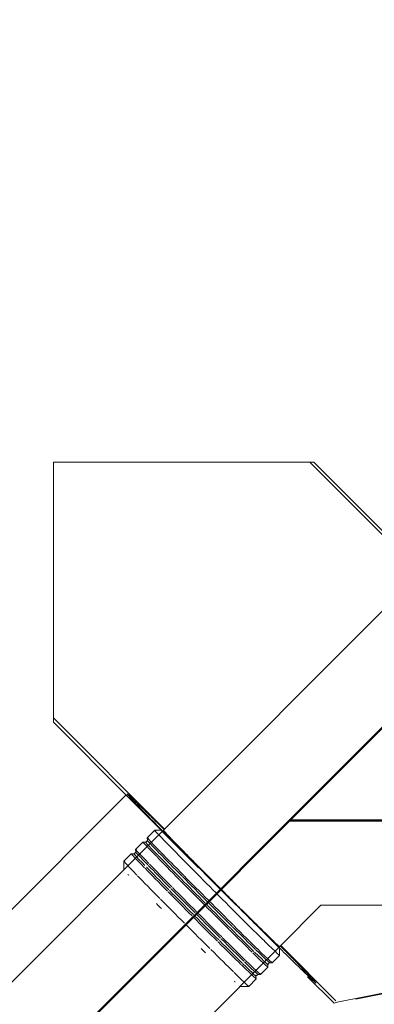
# Model space of a CAD drawing. Header units: millimetres. Extents: x 83162 to 161202, y 56220 to 105342.
# Tile 112 of 209: x 136032 to 136377, y 90088 to 91045. Entities that reach past the tile are written whole.
import ezdxf
from ezdxf import colors
from ezdxf.entities.mleader import LeaderData, LeaderLine
from ezdxf.math import Vec2, Vec3

# ---------------------------------------------------------------- set-up
doc = ezdxf.new("R2010")
doc.units = ezdxf.units.MM
doc.linetypes.add('ADSK_Штрих_ш2 п1_5', pattern=[350, 200, -150])
for name, color, linetype, lineweight in [('P-PIPE-____-OTLN', 7, 'Continuous', 50), ('Греющ. кабель', 204, 'Continuous', 50), ('ДЕВИ', 7, 'Continuous', 0)]:
    doc.layers.add(name, color=color, linetype=linetype, lineweight=lineweight)
doc.styles.add('ДЕВИ', font='CS_Gost2304.shx', dxfattribs={"width": 0.8})

# ---------------------------------------------------------------- blocks, each defined once
blk = doc.blocks.new('Соединитель Norma Rapid - Соединитель Norma Rapid-V188-ВКК_01_К3_З_ЭОМ_греющий кабель_')
at = {"layer": 'P-PIPE-____-OTLN', "color": 8, "lineweight": 9, "true_color": 0x808080}
for p, q in [((136163.38, 90257.11), (136156.12, 90249.86)), ((136169.81, 90257.12), (136163.39, 90257.12)), ((136151.96, 90245.69), (136144.76, 90238.49)), ((136154.64, 90245.46), (136151.97, 90245.69)), ((136156.36, 90247.18), (136154.63, 90245.45)), ((136156.12, 90249.84), (136156.36, 90247.17)), ((136140.59, 90234.32), (136133.33, 90227.06)), ((136143.27, 90234.09), (136140.6, 90234.32)), ((136144.99, 90235.82), (136143.26, 90234.09)), ((136144.76, 90238.48), (136144.99, 90235.81)), ((136133.33, 90227.05), (136133.33, 90218.57)), ((136285.01, 90142.55), (136285.01, 90143.98)), ((136285.01, 90135.5), (136285.01, 90141.92)), ((136273.34, 90126.74), (136275.08, 90128.47)), ((136275.06, 90128.46), (136277.74, 90128.23)), ((136277.75, 90128.23), (136285.01, 90135.49)), ((136266.38, 90116.87), (136273.58, 90124.06)), ((136273.58, 90124.08), (136273.35, 90126.75)), ((136254.95, 90105.44), (136262.21, 90112.7)), ((136261.98, 90115.37), (136263.71, 90117.1)), ((136262.22, 90112.71), (136261.98, 90115.38)), ((136263.7, 90117.1), (136266.37, 90116.86)), ((136246.46, 90105.44), (136254.95, 90105.44))]:
    blk.add_line(p, q, dxfattribs=at)
for centre, major_axis, start_param, end_param in [((136224.19, 90196.3), (-60.81, 60.81), 6.10451, 6.968669), ((136228.44, 90200.54), (-56.57, 56.57), 0.388557, 0.433586), ((136212.77, 90184.88), (-60.81, 60.81), 6.10451, 6.963017), ((136213.99, 90186.09), (-59.36, 59.36), 6.10451, 6.93419), ((136216.94, 90189.04), (-60.81, 60.81), 6.10451, 6.965079), ((136215.72, 90187.83), (-59.36, 59.36), 0, 0.651882), ((136224.19, 90196.3), (-60.81, 60.81), 0.687378, 1.156153), ((136201.4, 90173.51), (-60.81, 60.81), 6.10451, 6.957394), ((136202.62, 90174.73), (-59.36, 59.36), 6.10451, 6.900048), ((136205.57, 90177.68), (-60.81, 60.81), 6.10451, 6.959457), ((136204.35, 90176.46), (-59.36, 59.36), 0, 0.646123), ((136215.72, 90187.83), (-59.36, 59.36), 0.658107, 1.141101), ((136216.94, 90189.04), (-60.81, 60.81), 0.687378, 1.153053), ((136194.14, 90166.25), (-60.81, 60.81), 6.10451, 6.953804), ((136205.57, 90177.68), (-60.81, 60.81), 0.687378, 1.148199), ((136212.77, 90184.88), (-60.81, 60.81), 0.687378, 1.151272), ((136213.99, 90186.09), (-59.36, 59.36), 0.658107, 1.140343), ((136228.44, 90200.54), (-56.57, 56.57), 1.130763, 1.218984), ((136189.9, 90162.01), (-56.57, 56.57), 0, 0.01), ((136189.9, 90162.01), (-56.57, 56.57), 0.388557, 0.433586), ((136201.4, 90173.51), (-60.81, 60.81), 0.687378, 1.146418), ((136202.62, 90174.73), (-59.36, 59.36), 0.658107, 1.13537), ((136204.35, 90176.46), (-59.36, 59.36), 0.662154, 1.136128), ((136224.19, 90196.3), (-60.81, 60.81), 1.157822, 1.562906), ((136194.14, 90166.25), (-60.81, 60.81), 0.687378, 1.143318), ((136212.77, 90184.88), (-60.81, 60.81), 1.157822, 1.566654), ((136213.99, 90186.09), (-59.36, 59.36), 1.146513, 1.558504), ((136215.72, 90187.83), (-59.36, 59.36), 1.146513, 1.559218), ((136216.94, 90189.04), (-60.81, 60.81), 1.157822, 1.559982), ((136201.4, 90173.51), (-60.81, 60.81), 1.157822, 1.553724), ((136202.62, 90174.73), (-59.36, 59.36), 1.146513, 1.553813), ((136204.35, 90176.46), (-59.36, 59.36), 1.146513, 1.554527), ((136205.57, 90177.68), (-60.81, 60.81), 1.157822, 1.555403), ((136224.19, 90196.3), (-60.81, 60.81), 1.566654, 1.970149), ((136189.9, 90162.01), (-56.57, 56.57), 1.124708, 1.218984), ((136194.14, 90166.25), (-60.81, 60.81), 1.157822, 1.550799), ((136213.99, 90186.09), (-59.36, 59.36), 1.569968, 1.980899), ((136215.72, 90187.83), (-59.36, 59.36), 1.569278, 1.980927), ((136216.94, 90189.04), (-60.81, 60.81), 1.568847, 1.970037), ((136204.35, 90176.46), (-59.36, 59.36), 1.573808, 1.980746), ((136205.57, 90177.68), (-60.81, 60.81), 1.57327, 1.969861), ((136212.77, 90184.88), (-60.81, 60.81), 1.570469, 1.969972), ((136228.44, 90200.54), (-56.57, 56.57), 1.916162, 2.004383), ((136201.4, 90173.51), (-60.81, 60.81), 1.574892, 1.969797), ((136202.62, 90174.73), (-59.36, 59.36), 1.574498, 1.980719), ((136224.19, 90196.3), (-60.81, 60.81), 1.971768, 2.437008), ((136194.14, 90166.25), (-60.81, 60.81), 1.577716, 1.969684), ((136212.77, 90184.88), (-60.81, 60.81), 1.976323, 2.422565), ((136213.99, 90186.09), (-59.36, 59.36), 1.986881, 2.465183), ((136215.72, 90187.83), (-59.36, 59.36), 1.986174, 2.46525), ((136216.94, 90189.04), (-60.81, 60.81), 1.974662, 2.436736), ((136201.4, 90173.51), (-60.81, 60.81), 1.980854, 2.436153), ((136202.62, 90174.73), (-59.36, 59.36), 1.991523, 2.464746), ((136204.35, 90176.46), (-59.36, 59.36), 1.990816, 2.464813), ((136205.57, 90177.68), (-60.81, 60.81), 1.979192, 2.436309), ((136224.19, 90196.3), (-60.81, 60.81), 2.438863, 3.311984), ((136228.44, 90200.54), (-56.57, 56.57), 2.70156, 2.744752), ((136189.9, 90162.01), (-56.57, 56.57), 1.916162, 2.00121), ((136194.14, 90166.25), (-60.81, 60.81), 1.983747, 2.43588), ((136212.77, 90184.88), (-60.81, 60.81), 2.443965, 3.311984), ((136213.99, 90186.09), (-59.36, 59.36), 2.483694, 3.311984), ((136215.72, 90187.83), (-59.36, 59.36), 2.471343, 3.311984), ((136216.94, 90189.04), (-60.81, 60.81), 2.442104, 3.311984), ((136204.35, 90176.46), (-59.36, 59.36), 2.476541, 3.311984), ((136205.57, 90177.68), (-60.81, 60.81), 2.447178, 3.311984), ((136194.14, 90166.25), (-60.81, 60.81), 2.452281, 3.311984), ((136201.4, 90173.51), (-60.81, 60.81), 2.44904, 3.311984), ((136202.62, 90174.73), (-59.36, 59.36), 2.477333, 3.311984), ((136189.9, 90162.01), (-56.57, 56.57), 2.70156, 2.744752), ((136189.9, 90162.01), (-56.57, 56.57), 3.131592, 3.137451)]:
    blk.add_ellipse(centre, major_axis=major_axis, ratio=0.01, start_param=start_param, end_param=end_param, dxfattribs=at)

msp = doc.modelspace()

# ---------------------------------------------------------------- linework, layer by layer
at = {"layer": 'P-PIPE-____-OTLN', "color": 46, "linetype": 'ADSK_Штрих_ш2 п1_5', "lineweight": 9, "true_color": 0x785107}
for p, q in [((136318.39, 90614.74), (136064.76, 90614.74)), ((136064.76, 90614.74), (136064.76, 90362.17)), ((136314.26, 90614.74), (136555.64, 90373.35)), ((136391.62, 90541.51), (136318.39, 90614.74)), ((136064.76, 90362.17), (136337.92, 90089.01)), ((136135.49, 90291.44), (135145.25, 89301.21)), ((136555.64, 90131.18), (136337.92, 90089.01)), ((135363.45, 89151.71), (136319.33, 90107.59))]:
    msp.add_line(p, q, dxfattribs=at)
at = {"layer": 'P-PIPE-____-OTLN', "color": 43, "linetype": 'ADSK_Штрих_ш2 п1_5', "lineweight": 9, "true_color": 0xbba883}
for p, q in [((136064.76, 90362.17), (136064.76, 90614.74)), ((136064.76, 90614.74), (136318.39, 90614.74)), ((136172.91, 90258.14), (136064.76, 90366.3)), ((136339.71, 90091.35), (136286.04, 90145.01)), ((136340.84, 90090.22), (136558.56, 90132.39)), ((136337.92, 90089.01), (136340.84, 90090.22))]:
    msp.add_line(p, q, dxfattribs=at)
at = {"layer": 'P-PIPE-____-OTLN', "color": 43, "lineweight": 9, "true_color": 0xbba883}
for p, q in [((136421.88, 90507.12), (136171.87, 90257.11)), ((136170.84, 90256.09), (135180.61, 89265.85)), ((136285.01, 90143.98), (136325.21, 90184.18)), ((136325.21, 90184.18), (136555.64, 90184.18)), ((135293.74, 89152.72), (136283.98, 90142.95))]:
    msp.add_line(p, q, dxfattribs=at)
at = {"layer": 'P-PIPE-____-OTLN', "color": 43, "linetype": 'ADSK_Штрих_ш2 п1_5', "lineweight": 9, "true_color": 0xbba883}
for start_param, end_param in [(6.279043, 7.84984), (5.381686, 6.279043), (1.566654, 3.137451), (3.141593, 4.042877)]:
    msp.add_ellipse((136228.44, 90200.54), major_axis=(-91.92, 91.92), ratio=0.01, start_param=start_param, end_param=end_param, dxfattribs=at)
at = {"layer": 'P-PIPE-____-OTLN', "color": 43, "lineweight": 9, "true_color": 0xbba883}
for start_param, end_param in [(0, 0.368425), (0, 0.257657), (0.390616, 0.519457), (0.523599, 0.652439), (0.652416, 0.781256), (0.785398, 0.914239), (0.914215, 1.043056), (1.046958, 1.130823), (1.047198, 1.131768), (1.217088, 1.304855), (1.217985, 1.566612), (1.308907, 1.566654), (1.570796, 1.828541), (1.570836, 1.828454), (1.832596, 1.902066), (1.832785, 1.900934), (2.002486, 2.090253), (2.003384, 2.090491), (2.094395, 2.223236), (2.223212, 2.352053), (2.356194, 2.485035), (2.485011, 2.613852), (2.617994, 2.746834), (2.764664, 2.875651), (2.883424, 3.137451)]:
    msp.add_ellipse((136228.44, 90200.54), major_axis=(-56.57, 56.57), ratio=0.01, start_param=start_param, end_param=end_param, dxfattribs=at)
at = {"layer": 'P-PIPE-____-OTLN', "color": 254, "linetype": 'ADSK_Штрих_ш2 п1_5', "lineweight": 9, "true_color": 0xeee9e0}
msp.add_ellipse((136228.44, 90200.54), major_axis=(-91.92, 91.92), ratio=0.01, start_param=3.137451, end_param=3.141593, dxfattribs=at)
at = {"layer": 'Греющ. кабель'}
for p, q in [((137388.22, 91360.32), (134880.33, 88852.43)), ((144828.43, 90264.22), (136294.52, 90266.63))]:
    msp.add_line(p, q, dxfattribs=at)

# ---------------------------------------------------------------- block references
at = {"layer": 'P-PIPE-____-OTLN', "color": 8, "lineweight": 9, "true_color": 0x808080}
msp.add_blockref('Соединитель Norma Rapid - Соединитель Norma Rapid-V188-ВКК_01_К3_З_ЭОМ_греющий кабель_', (0, 0), dxfattribs=at)

# ---------------------------------------------------------------- leaders
at = {"layer": 'ДЕВИ', "color": 7}
ml = msp.add_multileader_mtext('Standard', dxfattribs=at)
ml.set_content('{\\C7;ГК3.19\\PЭлектроподогрев трубы\\PДЕВИ Pipeguard-25   L=28м, 700 Вт. 230 В.^JУчасток 19.}', color=5, style='ДЕВИ')
ml.set_leader_properties()
ml.build(insert=Vec2(0, 0))
ml.multileader.update_dxf_attribs({"text_left_attachment_type": 5, "text_right_attachment_type": 5, "dogleg_length": 1, "arrow_head_size": 50})
ctx = ml.context
ctx.base_point, ctx.char_height, ctx.arrow_head_size, ctx.landing_gap_size, ctx.plane_origin = Vec3(134756.39, 93591.14), 200, 50, 0, Vec3(155753.49, 93339.56)
ctx.left_attachment, ctx.right_attachment, ctx.text_align_type = 5, 5, 2
notes = []
notes.append((ctx, [(0, (1, 1, 0), (140677.39, 93591.14), (-1, 0), 1, [(0, [(141604.32, 90265.13)], 0, [])])]))
ctx.mtext.insert, ctx.mtext.width, ctx.mtext.alignment, ctx.mtext.flow_direction = Vec3(140676.39, 94831.14), 6137.8365, 3, 5
for ctx, leaders in notes:
    for number, flags, end, landing, length, lines in leaders:
        leader = LeaderData()
        leader.index, (leader.has_last_leader_line, leader.has_dogleg_vector, leader.attachment_direction) = number, flags
        leader.last_leader_point, leader.dogleg_vector, leader.dogleg_length = Vec3(end), Vec3(landing), length
        for number, points, colour, breaks in lines:
            line = LeaderLine()
            line.index, line.vertices, line.color, line.breaks = number, Vec3.list(points), colors.encode_raw_color(colour), breaks
            leader.lines.append(line)
        ctx.leaders.append(leader)

doc.saveas('drawing.dxf')
